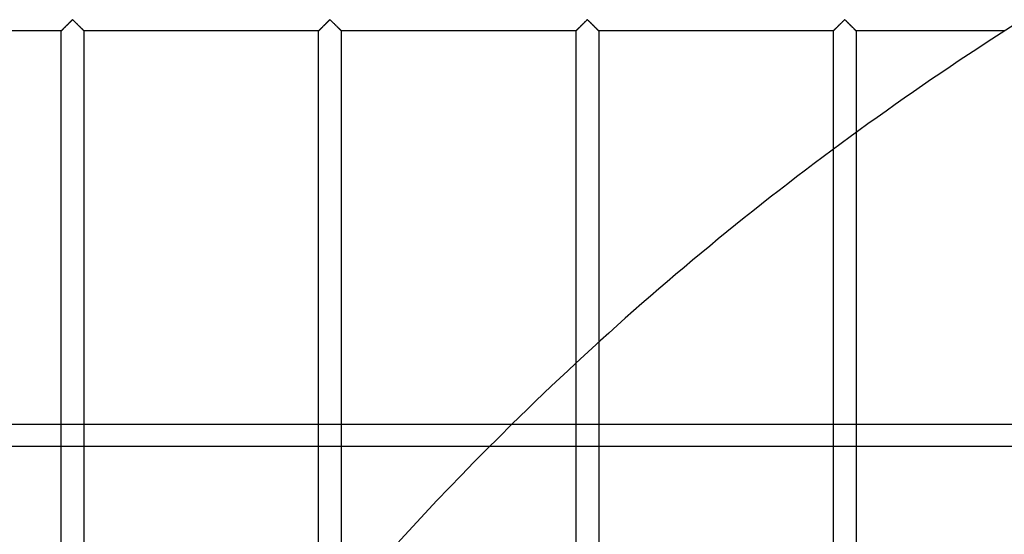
# Model space of a CAD drawing. Header units: millimetres. Extents: x -690 to 690, y -690 to 690.
# Tile 18 of 53: x -578 to -362, y 453 to 567. Entities that reach past the tile are written whole.
import ezdxf

# ---------------------------------------------------------------- set-up
doc = ezdxf.new("R2010")
doc.units = ezdxf.units.MM
doc.layers.add('MAIN-1', color=7, linetype='Continuous')
doc.layers.add('MAIN-2', color=7, linetype='Continuous')

msp = doc.modelspace()

# ---------------------------------------------------------------- linework, layer by layer
at = {"layer": 'MAIN-1'}
for p, q in [((-394.17, 541.79), (-394.17, 477.49)), ((-399.17, 477.49), (-399.17, 538.11)), ((-450.83, 495.63), (-450.83, 477.49)), ((-455.83, 477.49), (-455.83, 491.04)), ((667.5, 477.49), (-667.5, 477.49))]:
    msp.add_line(p, q, dxfattribs=at)
msp.add_arc((0, 0), 670, 121.15668, 134.54676, dxfattribs=at)
at = {"layer": 'MAIN-2'}
for p, q in [((-567.53, 565.81), (-567.59, 565.74)), ((-567.57, 565.76), (-567.48, 565.85)), ((-567.46, 565.87), (-567.53, 565.81)), ((-567.48, 565.85), (-567.39, 565.94)), ((-567.39, 565.94), (-567.46, 565.87)), ((-567.39, 565.94), (-567.29, 566.03)), ((-567.33, 566), (-567.39, 565.94)), ((-567.26, 566.07), (-567.33, 566)), ((-567.29, 566.03), (-567.2, 566.12)), ((-567.2, 566.13), (-567.26, 566.07)), ((-567.2, 566.12), (-567.12, 566.21)), ((-567.13, 566.19), (-567.2, 566.13)), ((-567.07, 566.25), (-567.13, 566.19)), ((-567.12, 566.21), (-567.03, 566.29)), ((-567.01, 566.31), (-567.07, 566.25)), ((-567.03, 566.29), (-566.95, 566.37)), ((-566.96, 566.37), (-567.01, 566.31)), ((-566.9, 566.42), (-566.96, 566.37)), ((-566.95, 566.37), (-566.87, 566.45)), ((-566.85, 566.47), (-566.9, 566.42)), ((-566.87, 566.45), (-566.8, 566.52)), ((-566.79, 566.52), (-566.85, 566.47)), ((-566.8, 566.52), (-566.72, 566.58)), ((-566.74, 566.57), (-566.79, 566.52)), ((-566.67, 566.6), (-566.74, 566.57)), ((-566.72, 566.58), (-566.61, 566.58)), ((-566.55, 566.53), (-566.67, 566.6)), ((-566.61, 566.58), (-566.53, 566.52)), ((-566.46, 566.45), (-566.55, 566.53)), ((-566.53, 566.52), (-566.46, 566.45)), ((-566.46, 566.45), (-566.38, 566.37)), ((-566.36, 566.36), (-566.46, 566.45)), ((-566.38, 566.37), (-566.3, 566.29)), ((-566.26, 566.26), (-566.36, 566.36)), ((-566.3, 566.29), (-566.22, 566.21)), ((-566.16, 566.15), (-566.26, 566.26)), ((-566.22, 566.21), (-566.13, 566.12)), ((-566.04, 566.04), (-566.16, 566.15)), ((-566.13, 566.12), (-566.04, 566.03)), ((-565.93, 565.93), (-566.04, 566.04)), ((-566.04, 566.03), (-565.95, 565.94)), ((-565.95, 565.94), (-565.85, 565.85)), ((-565.81, 565.81), (-565.93, 565.93)), ((-565.85, 565.85), (-565.76, 565.76)), ((-565.7, 565.69), (-565.81, 565.81)), ((-510.86, 565.81), (-510.93, 565.74)), ((-510.91, 565.76), (-510.81, 565.85)), ((-510.79, 565.87), (-510.86, 565.81)), ((-510.81, 565.85), (-510.72, 565.94)), ((-510.73, 565.94), (-510.79, 565.87)), ((-510.66, 566), (-510.73, 565.94)), ((-510.72, 565.94), (-510.63, 566.03)), ((-510.59, 566.07), (-510.66, 566)), ((-510.63, 566.03), (-510.54, 566.12)), ((-510.53, 566.13), (-510.59, 566.07)), ((-510.54, 566.12), (-510.45, 566.21)), ((-510.47, 566.19), (-510.53, 566.13)), ((-510.41, 566.25), (-510.47, 566.19)), ((-510.45, 566.21), (-510.37, 566.29)), ((-510.35, 566.31), (-510.41, 566.25)), ((-510.37, 566.29), (-510.29, 566.37)), ((-510.29, 566.37), (-510.35, 566.31)), ((-510.29, 566.37), (-510.21, 566.45)), ((-510.23, 566.42), (-510.29, 566.37)), ((-510.18, 566.47), (-510.23, 566.42)), ((-510.21, 566.45), (-510.13, 566.52)), ((-510.13, 566.52), (-510.18, 566.47)), ((-510.13, 566.52), (-510.06, 566.58)), ((-510.07, 566.57), (-510.13, 566.52)), ((-510, 566.6), (-510.07, 566.57)), ((-510.06, 566.58), (-509.94, 566.58)), ((-509.89, 566.53), (-510, 566.6)), ((-509.94, 566.58), (-509.87, 566.52)), ((-509.79, 566.45), (-509.89, 566.53)), ((-509.87, 566.52), (-509.79, 566.45)), ((-509.79, 566.45), (-509.71, 566.37)), ((-509.7, 566.36), (-509.79, 566.45)), ((-509.71, 566.37), (-509.63, 566.29)), ((-509.6, 566.26), (-509.7, 566.36)), ((-509.63, 566.29), (-509.55, 566.21)), ((-509.49, 566.15), (-509.6, 566.26)), ((-509.55, 566.21), (-509.46, 566.12)), ((-509.38, 566.04), (-509.49, 566.15)), ((-509.46, 566.12), (-509.37, 566.03)), ((-509.26, 565.93), (-509.38, 566.04)), ((-509.37, 566.03), (-509.28, 565.94)), ((-509.28, 565.94), (-509.19, 565.85)), ((-509.15, 565.81), (-509.26, 565.93)), ((-509.19, 565.85), (-509.09, 565.76)), ((-509.03, 565.69), (-509.15, 565.81)), ((-454.19, 565.81), (-454.26, 565.74)), ((-454.24, 565.76), (-454.15, 565.85)), ((-454.12, 565.87), (-454.19, 565.81)), ((-454.15, 565.85), (-454.05, 565.94)), ((-454.06, 565.94), (-454.12, 565.87)), ((-453.99, 566), (-454.06, 565.94)), ((-454.05, 565.94), (-453.96, 566.03)), ((-453.93, 566.07), (-453.99, 566)), ((-453.96, 566.03), (-453.87, 566.12)), ((-453.86, 566.13), (-453.93, 566.07)), ((-453.87, 566.12), (-453.78, 566.21)), ((-453.8, 566.19), (-453.86, 566.13)), ((-453.74, 566.25), (-453.8, 566.19)), ((-453.78, 566.21), (-453.7, 566.29)), ((-453.68, 566.31), (-453.74, 566.25)), ((-453.7, 566.29), (-453.62, 566.37)), ((-453.62, 566.37), (-453.68, 566.31)), ((-453.62, 566.37), (-453.54, 566.45)), ((-453.57, 566.42), (-453.62, 566.37)), ((-453.51, 566.47), (-453.57, 566.42)), ((-453.54, 566.45), (-453.47, 566.52)), ((-453.46, 566.52), (-453.51, 566.47)), ((-453.47, 566.52), (-453.39, 566.58)), ((-453.41, 566.57), (-453.46, 566.52)), ((-453.33, 566.6), (-453.41, 566.57)), ((-453.39, 566.58), (-453.28, 566.58)), ((-453.22, 566.53), (-453.33, 566.6)), ((-453.28, 566.58), (-453.2, 566.52)), ((-453.13, 566.45), (-453.22, 566.53)), ((-453.2, 566.52), (-453.13, 566.45)), ((-453.13, 566.45), (-453.05, 566.37)), ((-453.03, 566.36), (-453.13, 566.45)), ((-453.05, 566.37), (-452.97, 566.29)), ((-452.93, 566.26), (-453.03, 566.36)), ((-452.97, 566.29), (-452.88, 566.21)), ((-452.82, 566.15), (-452.93, 566.26)), ((-452.88, 566.21), (-452.8, 566.12)), ((-452.71, 566.04), (-452.82, 566.15)), ((-452.8, 566.12), (-452.71, 566.03)), ((-452.6, 565.93), (-452.71, 566.04)), ((-452.71, 566.03), (-452.61, 565.94)), ((-452.61, 565.94), (-452.52, 565.85)), ((-452.48, 565.81), (-452.6, 565.93)), ((-452.52, 565.85), (-452.43, 565.76)), ((-452.36, 565.69), (-452.48, 565.81)), ((-397.53, 565.81), (-397.59, 565.74)), ((-397.57, 565.76), (-397.48, 565.85)), ((-397.46, 565.87), (-397.53, 565.81)), ((-397.48, 565.85), (-397.39, 565.94)), ((-397.39, 565.94), (-397.46, 565.87)), ((-397.39, 565.94), (-397.29, 566.03)), ((-397.33, 566), (-397.39, 565.94)), ((-397.26, 566.07), (-397.33, 566)), ((-397.29, 566.03), (-397.2, 566.12)), ((-397.2, 566.13), (-397.26, 566.07)), ((-397.2, 566.12), (-397.12, 566.21)), ((-397.13, 566.19), (-397.2, 566.13)), ((-397.07, 566.25), (-397.13, 566.19)), ((-397.12, 566.21), (-397.03, 566.29)), ((-397.01, 566.31), (-397.07, 566.25)), ((-397.03, 566.29), (-396.95, 566.37)), ((-396.96, 566.37), (-397.01, 566.31)), ((-396.9, 566.42), (-396.96, 566.37)), ((-396.95, 566.37), (-396.87, 566.45)), ((-396.85, 566.47), (-396.9, 566.42)), ((-396.87, 566.45), (-396.8, 566.52)), ((-396.79, 566.52), (-396.85, 566.47)), ((-396.8, 566.52), (-396.72, 566.58)), ((-396.74, 566.57), (-396.79, 566.52)), ((-396.67, 566.6), (-396.74, 566.57)), ((-396.72, 566.58), (-396.61, 566.58)), ((-396.55, 566.53), (-396.67, 566.6)), ((-396.61, 566.58), (-396.53, 566.52)), ((-396.46, 566.45), (-396.55, 566.53)), ((-396.53, 566.52), (-396.46, 566.45)), ((-396.46, 566.45), (-396.38, 566.37)), ((-396.36, 566.36), (-396.46, 566.45)), ((-396.38, 566.37), (-396.3, 566.29)), ((-396.26, 566.26), (-396.36, 566.36)), ((-396.3, 566.29), (-396.22, 566.21)), ((-396.16, 566.15), (-396.26, 566.26)), ((-396.22, 566.21), (-396.13, 566.12)), ((-396.04, 566.04), (-396.16, 566.15)), ((-396.13, 566.12), (-396.04, 566.03)), ((-395.93, 565.93), (-396.04, 566.04)), ((-396.04, 566.03), (-395.95, 565.94)), ((-395.95, 565.94), (-395.85, 565.85)), ((-395.81, 565.81), (-395.93, 565.93)), ((-395.85, 565.85), (-395.76, 565.76)), ((-395.7, 565.69), (-395.81, 565.81)), ((-569.17, 564.17), (-620.83, 564.17)), ((-569.17, 564.17), (-569.16, 564.17)), ((-569.17, 353.48), (-569.17, 564.17)), ((-569.16, 564.17), (-569.17, 564.17)), ((-569.15, 564.19), (-569.16, 564.18)), ((-569.16, 564.17), (-569.15, 564.18)), ((-569.16, 564.18), (-569.16, 564.17)), ((-569.15, 564.18), (-569.13, 564.21)), ((-569.13, 564.2), (-569.15, 564.19)), ((-569.13, 564.21), (-569.09, 564.24)), ((-569.11, 564.22), (-569.13, 564.2)), ((-569.08, 564.25), (-569.11, 564.22)), ((-569.09, 564.24), (-569.06, 564.28)), ((-569.06, 564.28), (-569.08, 564.25)), ((-569.06, 564.28), (-569.01, 564.32)), ((-569.02, 564.31), (-569.06, 564.28)), ((-568.99, 564.35), (-569.02, 564.31)), ((-569.01, 564.32), (-568.95, 564.38)), ((-568.95, 564.39), (-568.99, 564.35)), ((-568.95, 564.38), (-568.89, 564.44)), ((-568.9, 564.43), (-568.95, 564.39)), ((-568.86, 564.48), (-568.9, 564.43)), ((-568.89, 564.44), (-568.82, 564.51)), ((-568.81, 564.53), (-568.86, 564.48)), ((-568.82, 564.51), (-568.75, 564.58)), ((-568.75, 564.58), (-568.81, 564.53)), ((-568.75, 564.58), (-568.67, 564.66)), ((-568.7, 564.63), (-568.75, 564.58)), ((-568.64, 564.69), (-568.7, 564.63)), ((-568.67, 564.66), (-568.59, 564.74)), ((-568.58, 564.75), (-568.64, 564.69)), ((-568.59, 564.74), (-568.51, 564.82)), ((-568.52, 564.81), (-568.58, 564.75)), ((-568.46, 564.87), (-568.52, 564.81)), ((-568.51, 564.82), (-568.42, 564.91)), ((-568.4, 564.93), (-568.46, 564.87)), ((-568.42, 564.91), (-568.33, 565)), ((-568.34, 564.99), (-568.4, 564.93)), ((-568.27, 565.06), (-568.34, 564.99)), ((-568.33, 565), (-568.24, 565.09)), ((-568.21, 565.12), (-568.27, 565.06)), ((-568.24, 565.09), (-568.15, 565.18)), ((-568.14, 565.19), (-568.21, 565.12)), ((-568.15, 565.18), (-568.06, 565.28)), ((-568.07, 565.26), (-568.14, 565.19)), ((-568.01, 565.33), (-568.07, 565.26)), ((-568.06, 565.28), (-567.96, 565.37)), ((-567.94, 565.39), (-568.01, 565.33)), ((-567.96, 565.37), (-567.86, 565.47)), ((-567.87, 565.46), (-567.94, 565.39)), ((-567.8, 565.53), (-567.87, 565.46)), ((-567.86, 565.47), (-567.77, 565.56)), ((-567.73, 565.6), (-567.8, 565.53)), ((-567.77, 565.56), (-567.67, 565.66)), ((-567.66, 565.67), (-567.73, 565.6)), ((-567.67, 565.66), (-567.57, 565.76)), ((-567.59, 565.74), (-567.66, 565.67)), ((-565.76, 565.76), (-565.66, 565.66)), ((-565.58, 565.57), (-565.7, 565.69)), ((-565.66, 565.66), (-565.57, 565.56)), ((-565.46, 565.45), (-565.58, 565.57)), ((-565.57, 565.56), (-565.47, 565.47)), ((-565.47, 565.47), (-565.37, 565.37)), ((-565.34, 565.33), (-565.46, 565.45)), ((-565.37, 565.37), (-565.28, 565.28)), ((-565.22, 565.22), (-565.34, 565.33)), ((-565.28, 565.28), (-565.18, 565.18)), ((-565.1, 565.1), (-565.22, 565.22)), ((-565.18, 565.18), (-565.09, 565.09)), ((-564.99, 564.99), (-565.1, 565.1)), ((-565.09, 565.09), (-565, 565)), ((-565, 565), (-564.91, 564.91)), ((-564.88, 564.88), (-564.99, 564.99)), ((-564.91, 564.91), (-564.82, 564.82)), ((-564.77, 564.77), (-564.88, 564.88)), ((-564.82, 564.82), (-564.74, 564.74)), ((-564.67, 564.67), (-564.77, 564.77)), ((-564.74, 564.74), (-564.66, 564.66)), ((-564.58, 564.58), (-564.67, 564.67)), ((-564.66, 564.66), (-564.58, 564.58)), ((-564.58, 564.58), (-564.51, 564.51)), ((-564.49, 564.49), (-564.58, 564.58)), ((-564.51, 564.51), (-564.44, 564.44)), ((-564.41, 564.41), (-564.49, 564.49)), ((-564.44, 564.44), (-564.38, 564.38)), ((-564.34, 564.33), (-564.41, 564.41)), ((-564.38, 564.38), (-564.33, 564.32)), ((-564.28, 564.28), (-564.34, 564.33)), ((-564.33, 564.32), (-564.28, 564.28)), ((-564.28, 564.28), (-564.24, 564.24)), ((-564.23, 564.23), (-564.28, 564.28)), ((-564.24, 564.24), (-564.21, 564.21)), ((-564.2, 564.19), (-564.23, 564.23)), ((-564.21, 564.21), (-564.19, 564.18)), ((-564.17, 564.17), (-564.2, 564.19)), ((-564.19, 564.18), (-564.17, 564.17)), ((-564.17, 564.17), (-564.17, 361.41)), ((-564.17, 564.17), (-564.17, 564.17)), ((-564.17, 564.17), (-564.17, 564.17)), ((-512.5, 564.17), (-564.17, 564.17)), ((-512.49, 564.18), (-512.5, 564.17)), ((-512.5, 564.17), (-512.49, 564.17)), ((-512.5, 342.5), (-512.5, 564.17)), ((-512.5, 564.17), (-512.5, 564.17)), ((-512.48, 564.19), (-512.49, 564.18)), ((-512.49, 564.17), (-512.48, 564.18)), ((-512.48, 564.18), (-512.46, 564.21)), ((-512.46, 564.2), (-512.48, 564.19)), ((-512.46, 564.21), (-512.43, 564.24)), ((-512.44, 564.22), (-512.46, 564.2)), ((-512.42, 564.25), (-512.44, 564.22)), ((-512.43, 564.24), (-512.39, 564.28)), ((-512.39, 564.28), (-512.42, 564.25)), ((-512.39, 564.28), (-512.34, 564.32)), ((-512.36, 564.31), (-512.39, 564.28)), ((-512.32, 564.35), (-512.36, 564.31)), ((-512.34, 564.32), (-512.29, 564.38)), ((-512.28, 564.39), (-512.32, 564.35)), ((-512.29, 564.38), (-512.23, 564.44)), ((-512.24, 564.43), (-512.28, 564.39)), ((-512.19, 564.48), (-512.24, 564.43)), ((-512.23, 564.44), (-512.16, 564.51)), ((-512.14, 564.53), (-512.19, 564.48)), ((-512.16, 564.51), (-512.08, 564.58)), ((-512.09, 564.58), (-512.14, 564.53)), ((-512.03, 564.63), (-512.09, 564.58)), ((-512.08, 564.58), (-512.01, 564.66)), ((-511.97, 564.69), (-512.03, 564.63)), ((-512.01, 564.66), (-511.93, 564.74)), ((-511.92, 564.75), (-511.97, 564.69)), ((-511.93, 564.74), (-511.84, 564.82)), ((-511.86, 564.81), (-511.92, 564.75)), ((-511.8, 564.87), (-511.86, 564.81)), ((-511.84, 564.82), (-511.76, 564.91)), ((-511.73, 564.93), (-511.8, 564.87)), ((-511.76, 564.91), (-511.67, 565)), ((-511.67, 564.99), (-511.73, 564.93)), ((-511.67, 565), (-511.58, 565.09)), ((-511.61, 565.06), (-511.67, 564.99)), ((-511.54, 565.12), (-511.61, 565.06)), ((-511.58, 565.09), (-511.48, 565.18)), ((-511.47, 565.19), (-511.54, 565.12)), ((-511.48, 565.18), (-511.39, 565.28)), ((-511.41, 565.26), (-511.47, 565.19)), ((-511.34, 565.33), (-511.41, 565.26)), ((-511.39, 565.28), (-511.29, 565.37)), ((-511.27, 565.39), (-511.34, 565.33)), ((-511.29, 565.37), (-511.2, 565.47)), ((-511.2, 565.46), (-511.27, 565.39)), ((-511.2, 565.47), (-511.1, 565.56)), ((-511.13, 565.53), (-511.2, 565.46)), ((-511.06, 565.6), (-511.13, 565.53)), ((-511.1, 565.56), (-511, 565.66)), ((-510.99, 565.67), (-511.06, 565.6)), ((-511, 565.66), (-510.91, 565.76)), ((-510.93, 565.74), (-510.99, 565.67)), ((-509.09, 565.76), (-509, 565.66)), ((-508.91, 565.57), (-509.03, 565.69)), ((-509, 565.66), (-508.9, 565.56)), ((-508.79, 565.45), (-508.91, 565.57)), ((-508.9, 565.56), (-508.8, 565.47)), ((-508.8, 565.47), (-508.71, 565.37)), ((-508.67, 565.33), (-508.79, 565.45)), ((-508.71, 565.37), (-508.61, 565.28)), ((-508.55, 565.22), (-508.67, 565.33)), ((-508.61, 565.28), (-508.52, 565.18)), ((-508.43, 565.1), (-508.55, 565.22)), ((-508.52, 565.18), (-508.42, 565.09)), ((-508.32, 564.99), (-508.43, 565.1)), ((-508.42, 565.09), (-508.33, 565)), ((-508.33, 565), (-508.24, 564.91)), ((-508.21, 564.88), (-508.32, 564.99)), ((-508.24, 564.91), (-508.16, 564.82)), ((-508.11, 564.77), (-508.21, 564.88)), ((-508.16, 564.82), (-508.07, 564.74)), ((-508.01, 564.67), (-508.11, 564.77)), ((-508.07, 564.74), (-507.99, 564.66)), ((-507.91, 564.58), (-508.01, 564.67)), ((-507.99, 564.66), (-507.92, 564.58)), ((-507.92, 564.58), (-507.84, 564.51)), ((-507.82, 564.49), (-507.91, 564.58)), ((-507.84, 564.51), (-507.77, 564.44)), ((-507.74, 564.41), (-507.82, 564.49)), ((-507.77, 564.44), (-507.71, 564.38)), ((-507.67, 564.33), (-507.74, 564.41)), ((-507.71, 564.38), (-507.66, 564.32)), ((-507.61, 564.28), (-507.67, 564.33)), ((-507.66, 564.32), (-507.61, 564.28)), ((-507.61, 564.28), (-507.57, 564.24)), ((-507.56, 564.23), (-507.61, 564.28)), ((-507.57, 564.24), (-507.54, 564.21)), ((-507.53, 564.19), (-507.56, 564.23)), ((-507.54, 564.21), (-507.52, 564.18)), ((-507.51, 564.17), (-507.53, 564.19)), ((-507.52, 564.18), (-507.51, 564.17)), ((-507.51, 564.17), (-507.5, 564.17)), ((-507.5, 564.17), (-507.51, 564.17)), ((-507.5, 564.17), (-507.5, 342.5)), ((-455.83, 564.17), (-507.5, 564.17)), ((-455.83, 564.17), (-455.81, 564.18)), ((-455.82, 564.18), (-455.83, 564.17)), ((-455.83, 564.17), (-455.83, 564.17)), ((-455.83, 491.04), (-455.83, 564.17)), ((-455.83, 564.17), (-455.83, 564.17)), ((-455.81, 564.19), (-455.82, 564.18)), ((-455.81, 564.18), (-455.79, 564.21)), ((-455.8, 564.2), (-455.81, 564.19)), ((-455.78, 564.22), (-455.8, 564.2)), ((-455.79, 564.21), (-455.76, 564.24)), ((-455.75, 564.25), (-455.78, 564.22)), ((-455.76, 564.24), (-455.72, 564.28)), ((-455.72, 564.28), (-455.75, 564.25)), ((-455.72, 564.28), (-455.67, 564.32)), ((-455.69, 564.31), (-455.72, 564.28)), ((-455.65, 564.35), (-455.69, 564.31)), ((-455.67, 564.32), (-455.62, 564.38)), ((-455.61, 564.39), (-455.65, 564.35)), ((-455.62, 564.38), (-455.56, 564.44)), ((-455.57, 564.43), (-455.61, 564.39)), ((-455.52, 564.48), (-455.57, 564.43)), ((-455.56, 564.44), (-455.49, 564.51)), ((-455.47, 564.53), (-455.52, 564.48)), ((-455.49, 564.51), (-455.42, 564.58)), ((-455.42, 564.58), (-455.47, 564.53)), ((-455.42, 564.58), (-455.34, 564.66)), ((-455.36, 564.63), (-455.42, 564.58)), ((-455.31, 564.69), (-455.36, 564.63)), ((-455.34, 564.66), (-455.26, 564.74)), ((-455.25, 564.75), (-455.31, 564.69)), ((-455.26, 564.74), (-455.18, 564.82)), ((-455.19, 564.81), (-455.25, 564.75)), ((-455.13, 564.87), (-455.19, 564.81)), ((-455.18, 564.82), (-455.09, 564.91)), ((-455.07, 564.93), (-455.13, 564.87)), ((-455.09, 564.91), (-455, 565)), ((-455, 564.99), (-455.07, 564.93)), ((-455, 565), (-454.91, 565.09)), ((-454.94, 565.06), (-455, 564.99)), ((-454.87, 565.12), (-454.94, 565.06)), ((-454.91, 565.09), (-454.82, 565.18)), ((-454.81, 565.19), (-454.87, 565.12)), ((-454.82, 565.18), (-454.72, 565.28)), ((-454.74, 565.26), (-454.81, 565.19)), ((-454.67, 565.33), (-454.74, 565.26)), ((-454.72, 565.28), (-454.63, 565.37)), ((-454.6, 565.39), (-454.67, 565.33)), ((-454.63, 565.37), (-454.53, 565.47)), ((-454.53, 565.46), (-454.6, 565.39)), ((-454.53, 565.47), (-454.43, 565.56)), ((-454.47, 565.53), (-454.53, 565.46)), ((-454.4, 565.6), (-454.47, 565.53)), ((-454.43, 565.56), (-454.34, 565.66)), ((-454.33, 565.67), (-454.4, 565.6)), ((-454.34, 565.66), (-454.24, 565.76)), ((-454.26, 565.74), (-454.33, 565.67)), ((-452.43, 565.76), (-452.33, 565.66)), ((-452.24, 565.57), (-452.36, 565.69)), ((-452.33, 565.66), (-452.23, 565.56)), ((-452.12, 565.45), (-452.24, 565.57)), ((-452.23, 565.56), (-452.14, 565.47)), ((-452.14, 565.47), (-452.04, 565.37)), ((-452, 565.33), (-452.12, 565.45)), ((-452.04, 565.37), (-451.94, 565.28)), ((-451.88, 565.22), (-452, 565.33)), ((-451.94, 565.28), (-451.85, 565.18)), ((-451.77, 565.1), (-451.88, 565.22)), ((-451.85, 565.18), (-451.76, 565.09)), ((-451.66, 564.99), (-451.77, 565.1)), ((-451.76, 565.09), (-451.67, 565)), ((-451.67, 565), (-451.58, 564.91)), ((-451.55, 564.88), (-451.66, 564.99)), ((-451.58, 564.91), (-451.49, 564.82)), ((-451.44, 564.77), (-451.55, 564.88)), ((-451.49, 564.82), (-451.41, 564.74)), ((-451.34, 564.67), (-451.44, 564.77)), ((-451.41, 564.74), (-451.33, 564.66)), ((-451.24, 564.58), (-451.34, 564.67)), ((-451.33, 564.66), (-451.25, 564.58)), ((-451.25, 564.58), (-451.18, 564.51)), ((-451.15, 564.49), (-451.24, 564.58)), ((-451.18, 564.51), (-451.11, 564.44)), ((-451.07, 564.41), (-451.15, 564.49)), ((-451.11, 564.44), (-451.05, 564.38)), ((-451, 564.33), (-451.07, 564.41)), ((-451.05, 564.38), (-450.99, 564.32)), ((-450.94, 564.28), (-451, 564.33)), ((-450.99, 564.32), (-450.94, 564.28)), ((-450.94, 564.28), (-450.91, 564.24)), ((-450.9, 564.23), (-450.94, 564.28)), ((-450.91, 564.24), (-450.87, 564.21)), ((-450.86, 564.19), (-450.9, 564.23)), ((-450.87, 564.21), (-450.85, 564.18)), ((-450.84, 564.17), (-450.86, 564.19)), ((-450.85, 564.18), (-450.84, 564.17)), ((-450.84, 564.17), (-450.83, 564.17)), ((-450.83, 564.17), (-450.84, 564.17)), ((-450.83, 564.17), (-450.83, 495.63)), ((-399.17, 564.17), (-450.83, 564.17)), ((-399.17, 564.17), (-399.16, 564.17)), ((-399.17, 538.11), (-399.17, 564.17)), ((-399.16, 564.17), (-399.17, 564.17)), ((-399.15, 564.19), (-399.16, 564.18)), ((-399.16, 564.17), (-399.15, 564.18)), ((-399.16, 564.18), (-399.16, 564.17)), ((-399.15, 564.18), (-399.13, 564.21)), ((-399.13, 564.2), (-399.15, 564.19)), ((-399.13, 564.21), (-399.09, 564.24)), ((-399.11, 564.22), (-399.13, 564.2)), ((-399.08, 564.25), (-399.11, 564.22)), ((-399.09, 564.24), (-399.06, 564.28)), ((-399.06, 564.28), (-399.08, 564.25)), ((-399.06, 564.28), (-399.01, 564.32)), ((-399.02, 564.31), (-399.06, 564.28)), ((-398.99, 564.35), (-399.02, 564.31)), ((-399.01, 564.32), (-398.95, 564.38)), ((-398.95, 564.39), (-398.99, 564.35)), ((-398.95, 564.38), (-398.89, 564.44)), ((-398.9, 564.43), (-398.95, 564.39)), ((-398.86, 564.48), (-398.9, 564.43)), ((-398.89, 564.44), (-398.82, 564.51)), ((-398.81, 564.53), (-398.86, 564.48)), ((-398.82, 564.51), (-398.75, 564.58)), ((-398.75, 564.58), (-398.81, 564.53)), ((-398.75, 564.58), (-398.67, 564.66)), ((-398.7, 564.63), (-398.75, 564.58)), ((-398.64, 564.69), (-398.7, 564.63)), ((-398.67, 564.66), (-398.59, 564.74)), ((-398.58, 564.75), (-398.64, 564.69)), ((-398.59, 564.74), (-398.51, 564.82)), ((-398.52, 564.81), (-398.58, 564.75)), ((-398.46, 564.87), (-398.52, 564.81)), ((-398.51, 564.82), (-398.42, 564.91)), ((-398.4, 564.93), (-398.46, 564.87)), ((-398.42, 564.91), (-398.33, 565)), ((-398.34, 564.99), (-398.4, 564.93)), ((-398.27, 565.06), (-398.34, 564.99)), ((-398.33, 565), (-398.24, 565.09)), ((-398.21, 565.12), (-398.27, 565.06)), ((-398.24, 565.09), (-398.15, 565.18)), ((-398.14, 565.19), (-398.21, 565.12)), ((-398.15, 565.18), (-398.06, 565.28)), ((-398.07, 565.26), (-398.14, 565.19)), ((-398.01, 565.33), (-398.07, 565.26)), ((-398.06, 565.28), (-397.96, 565.37)), ((-397.94, 565.39), (-398.01, 565.33)), ((-397.96, 565.37), (-397.86, 565.47)), ((-397.87, 565.46), (-397.94, 565.39)), ((-397.8, 565.53), (-397.87, 565.46)), ((-397.86, 565.47), (-397.77, 565.56)), ((-397.73, 565.6), (-397.8, 565.53)), ((-397.77, 565.56), (-397.67, 565.66)), ((-397.66, 565.67), (-397.73, 565.6)), ((-397.67, 565.66), (-397.57, 565.76)), ((-397.59, 565.74), (-397.66, 565.67)), ((-395.76, 565.76), (-395.66, 565.66)), ((-395.58, 565.57), (-395.7, 565.69)), ((-395.66, 565.66), (-395.57, 565.56)), ((-395.46, 565.45), (-395.58, 565.57)), ((-395.57, 565.56), (-395.47, 565.47)), ((-395.47, 565.47), (-395.37, 565.37)), ((-395.34, 565.33), (-395.46, 565.45)), ((-395.37, 565.37), (-395.28, 565.28)), ((-395.22, 565.22), (-395.34, 565.33)), ((-395.28, 565.28), (-395.18, 565.18)), ((-395.1, 565.1), (-395.22, 565.22)), ((-395.18, 565.18), (-395.09, 565.09)), ((-394.99, 564.99), (-395.1, 565.1)), ((-395.09, 565.09), (-395, 565)), ((-395, 565), (-394.91, 564.91)), ((-394.88, 564.88), (-394.99, 564.99)), ((-394.91, 564.91), (-394.82, 564.82)), ((-394.77, 564.77), (-394.88, 564.88)), ((-394.82, 564.82), (-394.74, 564.74)), ((-394.67, 564.67), (-394.77, 564.77)), ((-394.74, 564.74), (-394.66, 564.66)), ((-394.58, 564.58), (-394.67, 564.67)), ((-394.66, 564.66), (-394.58, 564.58)), ((-394.58, 564.58), (-394.51, 564.51)), ((-394.49, 564.49), (-394.58, 564.58)), ((-394.51, 564.51), (-394.44, 564.44)), ((-394.41, 564.41), (-394.49, 564.49)), ((-394.44, 564.44), (-394.38, 564.38)), ((-394.34, 564.33), (-394.41, 564.41)), ((-394.38, 564.38), (-394.33, 564.32)), ((-394.28, 564.28), (-394.34, 564.33)), ((-394.33, 564.32), (-394.28, 564.28)), ((-394.28, 564.28), (-394.24, 564.24)), ((-394.23, 564.23), (-394.28, 564.28)), ((-394.24, 564.24), (-394.21, 564.21)), ((-394.2, 564.19), (-394.23, 564.23)), ((-394.21, 564.21), (-394.19, 564.18)), ((-394.17, 564.17), (-394.2, 564.19)), ((-394.19, 564.18), (-394.17, 564.17)), ((-394.17, 564.17), (-394.17, 541.79)), ((-394.17, 564.17), (-394.17, 564.17)), ((-394.17, 564.17), (-394.17, 564.17)), ((-361.41, 564.17), (-394.17, 564.17)), ((-455.83, 381.93), (-455.83, 477.49)), ((-450.83, 477.49), (-450.83, 381.93)), ((-399.17, 381.93), (-399.17, 477.49)), ((-394.17, 477.49), (-394.17, 381.93)), ((-667.5, 472.74), (667.5, 472.74))]:
    msp.add_line(p, q, dxfattribs=at)
msp.add_arc((0, 0), 670, 134.54676, 145.24692, dxfattribs=at)

doc.saveas('drawing.dxf')
